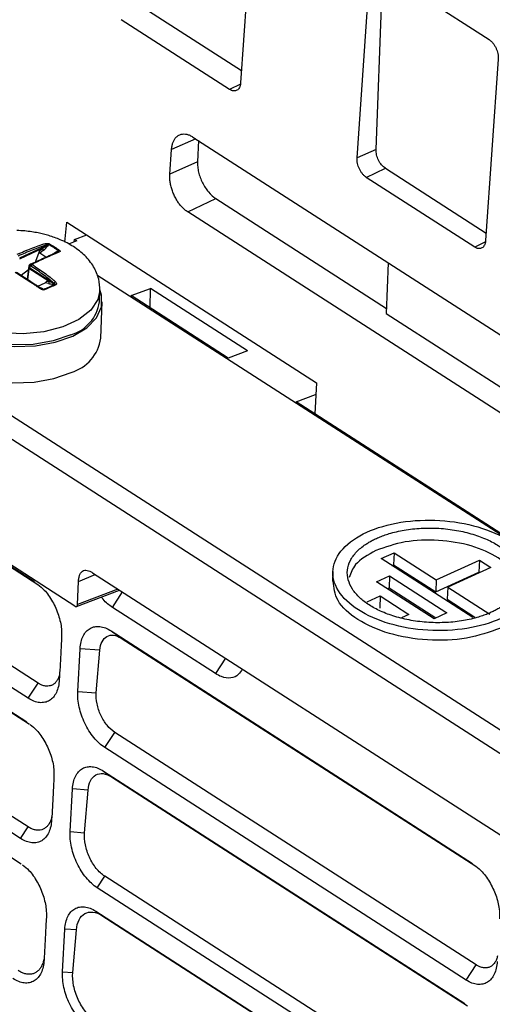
# Model space of a CAD drawing. Header units: millimetres. Extents: x -1111 to 1147, y -743 to 1146.
# Tile 69 of 203: x 700 to 732, y -622 to -553. Entities that reach past the tile are written whole.
import ezdxf

# ---------------------------------------------------------------- set-up
doc = ezdxf.new("R2010")
doc.units = ezdxf.units.MM

msp = doc.modelspace()

# ---------------------------------------------------------------- linework, layer by layer
at = {"color": 7, "linetype": 'Continuous', "lineweight": 25}
for p, q in [((715.872, -545.25), (714.998, -557.824)), ((724.385, -562.438), (724.868, -550.038)), ((724.71, -549.996), (732.219, -554.823)), ((723.075, -563.015), (723.949, -550.442)), ((708.366, -552.663), (715.058, -556.964)), ((714.237, -558.269), (706.728, -553.442)), ((732.855, -556.166), (731.981, -568.739)), ((711.695, -561.568), (762.113, -593.974)), ((710.094, -564.134), (710.212, -562.436)), ((712.068, -561.808), (712.01, -563.291)), ((724.385, -562.438), (723.075, -563.015)), ((712.01, -563.291), (710.094, -564.134)), ((723.711, -564.358), (725.03, -563.73)), ((725.03, -563.73), (732.017, -568.221)), ((731.22, -569.184), (723.711, -564.358)), ((711.334, -566.752), (713.277, -565.827)), ((713.277, -565.827), (725.108, -573.432)), ((761.752, -599.157), (711.334, -566.752)), ((702.82, -568.846), (702.957, -567.454)), ((702.957, -567.454), (720.262, -578.576)), ((703.479, -568.658), (704.335, -568.34)), ((699.685, -569.925), (701.547, -569.074)), ((701.248, -569.29), (701.547, -569.074)), ((701.547, -569.074), (701.555, -569.063)), ((701.687, -569.014), (701.617, -569.114)), ((703.645, -568.765), (703.071, -568.978)), ((703.467, -568.831), (703.479, -568.658)), ((703.645, -568.765), (703.479, -568.658)), ((701.248, -569.29), (699.667, -570.012)), ((701.068, -569.438), (700.725, -570.29)), ((701.068, -569.438), (701.248, -569.29)), ((701.083, -569.608), (701.068, -569.438)), ((701.335, -569.401), (701.083, -569.608)), ((701.506, -569.88), (701.083, -569.608)), ((701.931, -569.729), (702.269, -569.538)), ((702.245, -569.518), (702.373, -569.455)), ((702.268, -569.539), (702.269, -569.538)), ((700.236, -571.429), (700.341, -570.488)), ((700.356, -570.553), (700.349, -570.583)), ((700.356, -570.53), (700.353, -570.56)), ((700.389, -570.4), (700.392, -570.397)), ((725.233, -570.27), (725.095, -573.779)), ((699.788, -571.14), (700.288, -570.731)), ((700.317, -570.708), (700.237, -571.429)), ((701.728, -571.581), (700.325, -570.679)), ((700.38, -570.63), (702.033, -571.692)), ((705.034, -571.098), (756.141, -603.946)), ((700.948, -571.888), (701.447, -571.66)), ((701.219, -572.064), (700.958, -571.933)), ((701.447, -571.66), (701.568, -571.546)), ((701.672, -571.708), (701.447, -571.66)), ((701.568, -571.546), (701.728, -571.581)), ((702.033, -571.692), (701.728, -571.581)), ((702.121, -571.754), (702, -571.75)), ((702.033, -571.692), (702.047, -571.693)), ((701.226, -572.068), (701.234, -572.073)), ((701.292, -572.073), (701.348, -572.108)), ((705.209, -572.981), (705.24, -572.196)), ((707.405, -572.544), (708.755, -572.049)), ((714.139, -576.872), (707.405, -572.544)), ((708.739, -573.402), (708.755, -572.049)), ((715.482, -576.373), (708.755, -572.049)), ((705.31, -575.502), (705.409, -572.989)), ((725.095, -573.779), (751.33, -590.642)), ((715.482, -576.373), (714.139, -576.872)), ((694.074, -577.61), (749.806, -613.431)), ((749.027, -614.58), (693.295, -578.76)), ((720.262, -578.576), (720.142, -580.731)), ((718.848, -579.899), (720.198, -579.404)), ((751.953, -601.176), (718.848, -579.899)), ((700.964, -599.377), (673.345, -581.625)), ((700.277, -600.427), (672.658, -582.675)), ((672.846, -584.484), (700.188, -602.057)), ((673.408, -584.886), (700.369, -602.214)), ((703.517, -594.057), (692.568, -587.02)), ((724.741, -590.758), (725.638, -590.349)), ((725.638, -590.349), (725.605, -591.186)), ((725.638, -590.349), (728.557, -592.225)), ((731.1, -594.845), (724.741, -590.758)), ((728.557, -592.225), (731.547, -590.859)), ((731.547, -590.859), (731.514, -591.697)), ((731.547, -590.859), (732.344, -591.371)), ((704.733, -591.732), (736.84, -612.367)), ((721.396, -591.641), (721.369, -592.312)), ((725.489, -591.239), (725.605, -591.186)), ((725.605, -591.186), (728.524, -593.062)), ((728.524, -593.062), (731.514, -591.697)), ((732.344, -591.371), (729.353, -592.736)), ((731.514, -591.697), (731.562, -591.727)), ((703.698, -593.944), (703.764, -592.338)), ((724.424, -592.362), (725.321, -591.953)), ((728.404, -594.921), (724.424, -592.362)), ((725.321, -591.953), (725.288, -592.79)), ((725.321, -591.953), (729.301, -594.511)), ((728.557, -592.225), (728.524, -593.062)), ((703.621, -594.078), (706.599, -592.931)), ((725.172, -592.843), (725.288, -592.79)), ((725.288, -592.79), (728.52, -594.868)), ((729.353, -592.736), (729.32, -593.574)), ((729.353, -592.736), (732.272, -594.613)), ((723.774, -593.753), (724.671, -593.343)), ((724.671, -593.343), (724.638, -594.181)), ((724.671, -593.343), (726.661, -594.622)), ((729.32, -593.574), (731.236, -594.805)), ((713.25, -598.719), (706.114, -594.133)), ((673.139, -594.749), (699.795, -611.881)), ((726.661, -594.622), (726.155, -594.854)), ((729.301, -594.511), (728.404, -594.921)), ((706.025, -595.763), (731.072, -611.861)), ((706.025, -595.763), (706.725, -596.264)), ((706.725, -596.264), (731.298, -612.057)), ((703.712, -599.954), (703.874, -597)), ((705.243, -597.103), (703.874, -597)), ((704.994, -600.051), (705.243, -597.103)), ((700.277, -600.427), (700.964, -599.377)), ((703.712, -599.954), (704.994, -600.051)), ((705.584, -603.838), (706.272, -602.788)), ((731.319, -618.887), (706.272, -602.788)), ((730.632, -619.937), (705.584, -603.838)), ((705.495, -605.468), (730.543, -621.567)), ((705.495, -605.468), (706.057, -605.87)), ((706.057, -605.87), (730.723, -621.724)), ((703.183, -609.66), (703.344, -606.706)), ((704.427, -606.787), (703.344, -606.706)), ((704.179, -609.735), (704.427, -606.787)), ((699.748, -610.133), (700.272, -609.331)), ((703.183, -609.66), (704.179, -609.735)), ((705.055, -613.544), (705.579, -612.743)), ((730.626, -628.841), (705.579, -612.743)), ((730.102, -629.643), (705.055, -613.544)), ((704.966, -615.174), (730.013, -631.273)), ((704.966, -615.174), (705.389, -615.477)), ((705.389, -615.477), (730.149, -631.391)), ((702.653, -619.365), (702.814, -616.411)), ((703.612, -616.471), (702.814, -616.411)), ((703.364, -619.419), (703.612, -616.471)), ((730.632, -619.937), (731.319, -618.887)), ((702.653, -619.365), (703.364, -619.419))]:
    msp.add_line(p, q, dxfattribs=at)
at = {"color": 250, "linetype": 'Continuous', "lineweight": 25}
for p, q in [((714.984, -557.914), (714.237, -558.269)), ((711.893, -561.696), (710.212, -562.436)), ((731.967, -568.829), (731.22, -569.184)), ((703.764, -592.338), (704.915, -591.848)), ((706.497, -592.865), (703.698, -593.944)), ((706.114, -594.133), (706.811, -593.067)), ((713.947, -597.653), (713.25, -598.719))]:
    msp.add_line(p, q, dxfattribs=at)
at = {"color": 250, "linetype": 'Continuous', "lineweight": 25, "flags": 128}
for points in [[(702.245, -569.518), (702.249, -569.523), (702.253, -569.528), (702.257, -569.532), (702.26, -569.535), (702.263, -569.538), (702.265, -569.539), (702.267, -569.539), (702.268, -569.539)], [(700.395, -570.568), (700.384, -570.568), (700.374, -570.569), (700.366, -570.571), (700.359, -570.572), (700.354, -570.575), (700.35, -570.578), (700.348, -570.58)], [(705.24, -572.195), (705.103, -572.815), (704.607, -573.561), (703.78, -574.207), (702.675, -574.712), (701.36, -575.044), (699.919, -575.183), (698.441, -575.119), (697.02, -574.857), (695.746, -574.414), (694.697, -573.816), (693.94, -573.102), (693.523, -572.316), (693.452, -571.679)]]:
    msp.add_lwpolyline(points, dxfattribs=at)
at = {"color": 7, "linetype": 'Continuous', "lineweight": 25, "flags": 128}
for points in [[(693.402, -571.771), (693.261, -572.183), (693.262, -572.986), (693.615, -573.774), (694.299, -574.503), (695.275, -575.13), (696.485, -575.619), (697.86, -575.941), (699.319, -576.077), (700.778, -576.02), (702.151, -575.773), (703.36, -575.35)], [(703.228, -575.265), (702.008, -575.687), (700.619, -575.924), (699.148, -575.962), (697.687, -575.798), (696.328, -575.442), (695.157, -574.918), (694.248, -574.256), (693.656, -573.501), (693.42, -572.698), (693.418, -572.517)], [(703.36, -575.35), (704.334, -574.776), (705.016, -574.084), (705.366, -573.315), (705.365, -572.513), (705.231, -572.113)], [(672.977, -574.521), (674.837, -575.717), (682.276, -580.499), (689.716, -585.28), (700.718, -592.352)], [(673.677, -575.022), (675.537, -576.218), (682.977, -581), (690.416, -585.782), (696, -589.371), (700.943, -592.547)], [(693.119, -575.022), (693.163, -575.499), (693.516, -576.287), (694.2, -577.016), (695.176, -577.643), (696.386, -578.132), (697.761, -578.454), (699.22, -578.59), (700.679, -578.533), (702.052, -578.286), (703.261, -577.863)], [(700.272, -609.331), (698.347, -608.094), (690.645, -603.144), (682.944, -598.194), (673.052, -591.836)], [(699.748, -610.133), (697.822, -608.895), (690.121, -603.945), (682.42, -598.996), (672.527, -592.637)]]:
    msp.add_lwpolyline(points, dxfattribs=at)
at = {"color": 7, "linetype": 'Continuous', "lineweight": 25}
for centre, radius, start, end in [((701.325, -569.119), 0.237, 13.77657, 48.35976), ((701.665, -568.947), 0.174, 227.14574, 253.83992), ((701.815, -569.148), 0.186, 106.93549, 133.5373), ((701.465, -569.211), 0.231, 200.19974, 235.8141), ((702.341, -569.644), 0.126, 58.17459, 116.8033), ((702.498, -569.615), 0.202, 102.17999, 127.86996), ((700.533, -570.412), 0.124, 200.66867, 217.05801), ((700.466, -570.399), 0.0429, 114.78252, 165.28536), ((700.223, -570.344), 0.347, 350.28299, 357.2102), ((701.613, -571.606), 0.118, 299.68313, 12.1359), ((701.937, -571.676), 0.0974, 310.66587, 350.54549), ((702.267, -571.895), 0.299, 106.94036, 137.46882), ((702.088, -571.911), 0.16, 48.3341, 78.04747), ((701.194, -572.142), 0.0806, 67.29249, 134.66345), ((701.302, -572.251), 0.151, 42.88507, 72.29533), ((702.446, -572.585), 2.791, 286.2593, 351.84494), ((702.431, -575.074), 2.91, 286.57177, 351.53246)]:
    msp.add_arc(centre, radius, start, end, dxfattribs=at)
at = {"color": 250, "linetype": 'Continuous', "lineweight": 25}
for centre, radius, start, end in [((700.458, -570.469), 0.0982, 135.30548, 177.55754), ((700.076, -570.494), 0.286, 352.77621, 5.88995), ((701.266, -571.993), 0.0849, 239.11917, 288.31685)]:
    msp.add_arc(centre, radius, start, end, dxfattribs=at)
at = {"color": 7, "linetype": 'Continuous', "lineweight": 25}
for centre, major_axis, ratio, start_param, end_param in [((701.202, -569.316), (0.463, 0.363), 0.254099, 4.800759, 5.586157), ((702.018, -569.841), (0.463, 0.363), 0.254099, 0.873768, 1.659166), ((699.386, -570.905), (0.802, 1.195), 0.556254, 5.286988, 5.336851), ((699.386, -570.906), (1.038, 0.541), 0.052533, 6.068327, 6.11819), ((701.821, -571.64), (0.43, -0.061), 0.215406, 4.387821, 5.173219), ((700.902, -572.06), (0.43, -0.061), 0.215406, 0.46083, 0.855636)]:
    msp.add_ellipse(centre, major_axis=major_axis, ratio=ratio, start_param=start_param, end_param=end_param, dxfattribs=at)
for points, knots in [([(732.219, -554.823), (732.243, -554.839), (732.289, -554.87), (732.357, -554.928), (732.422, -554.993), (732.507, -555.09), (732.604, -555.226), (732.702, -555.408), (732.779, -555.599), (732.831, -555.794), (732.86, -555.987), (732.857, -556.106), (732.855, -556.166)], [0, 0, 0, 0, 0.063727, 0.12682, 0.189916, 0.253653, 0.379904, 0.506253, 0.62918, 0.752129, 0.875879, 1, 1, 1, 1]), ([(714.998, -557.824), (714.995, -557.853), (714.99, -557.911), (714.973, -557.993), (714.95, -558.068), (714.91, -558.159), (714.846, -558.254), (714.748, -558.333), (714.634, -558.375), (714.508, -558.378), (714.374, -558.347), (714.283, -558.295), (714.237, -558.269)], [0, 0, 0, 0, 0.063736, 0.126836, 0.189937, 0.253674, 0.379945, 0.506288, 0.629222, 0.752149, 0.875893, 1, 1, 1, 1]), ([(710.212, -562.436), (710.216, -562.392), (710.223, -562.305), (710.242, -562.183), (710.268, -562.068), (710.3, -561.962), (710.338, -561.864), (710.383, -561.774), (710.435, -561.692), (710.493, -561.618), (710.558, -561.553), (710.629, -561.495), (710.734, -561.428), (710.878, -561.369), (711.067, -561.344), (711.267, -561.369), (711.478, -561.44), (711.622, -561.525), (711.695, -561.568)], [0, 0, 0, 0, 0.0483232, 0.095479, 0.1416932, 0.1872055, 0.2322669, 0.2771358, 0.3220742, 0.3673427, 0.4131963, 0.4598803, 0.5076275, 0.607797, 0.7046322, 0.8006063, 0.8982578, 1, 1, 1, 1]), ([(723.711, -564.358), (723.688, -564.342), (723.641, -564.311), (723.573, -564.253), (723.508, -564.188), (723.424, -564.091), (723.326, -563.954), (723.228, -563.773), (723.151, -563.582), (723.099, -563.387), (723.07, -563.194), (723.073, -563.075), (723.075, -563.015)], [0, 0, 0, 0, 0.063727, 0.126819, 0.189915, 0.253652, 0.379902, 0.506251, 0.629178, 0.752128, 0.875879, 1, 1, 1, 1]), ([(725.03, -563.73), (724.94, -563.672), (724.853, -563.594), (724.692, -563.402), (724.62, -563.29), (724.501, -563.052), (724.454, -562.924), (724.395, -562.674), (724.381, -562.55), (724.385, -562.438)], [0, 0, 0, 0, 0.25, 0.25, 0.5, 0.5, 0.75, 0.75, 1, 1, 1, 1]), ([(712.01, -563.291), (712.006, -563.402), (712.01, -563.516), (712.036, -563.753), (712.057, -563.876), (712.116, -564.123), (712.153, -564.245), (712.242, -564.49), (712.295, -564.613), (712.411, -564.847), (712.476, -564.96), (712.616, -565.176), (712.692, -565.278), (712.927, -565.558), (713.101, -565.714), (713.277, -565.827)], [0, 0, 0, 0, 0.125, 0.125, 0.25, 0.25, 0.375, 0.375, 0.5, 0.5, 0.625, 0.625, 0.75, 0.75, 1, 1, 1, 1]), ([(711.334, -566.752), (711.3, -566.729), (711.231, -566.683), (711.132, -566.605), (711.035, -566.521), (710.942, -566.429), (710.853, -566.331), (710.767, -566.227), (710.685, -566.115), (710.607, -565.997), (710.532, -565.872), (710.46, -565.74), (710.368, -565.552), (710.266, -565.308), (710.173, -565.008), (710.112, -564.71), (710.083, -564.415), (710.09, -564.229), (710.094, -564.134)], [0, 0, 0, 0, 0.048316, 0.095467, 0.141677, 0.187188, 0.232249, 0.27712, 0.322062, 0.367336, 0.413196, 0.459889, 0.507646, 0.607812, 0.704643, 0.800613, 0.898261, 1, 1, 1, 1]), ([(705.24, -572.196), (705.228, -571.93), (705.203, -571.354), (704.839, -570.521), (704.231, -569.757), (703.436, -569.136), (702.582, -568.69), (701.749, -568.391), (700.927, -568.188), (700.181, -568.073), (699.683, -568.044), (699.499, -568.034)], [0, 0, 0, 0, 0.110994, 0.240061, 0.375427, 0.507493, 0.63832, 0.740658, 0.829331, 0.936819, 1, 1, 1, 1]), ([(699.517, -569.684), (699.837, -569.544), (700.159, -569.406), (700.648, -569.213), (700.812, -569.15), (701.06, -569.063), (701.143, -569.035), (701.311, -568.982), (701.395, -568.958), (701.482, -568.942)], [0, 0, 0, 0, 0.5, 0.5, 0.75, 0.75, 0.875, 0.875, 1, 1, 1, 1]), ([(701.555, -569.063), (701.467, -569.078), (701.382, -569.102), (701.213, -569.154), (701.13, -569.182), (700.881, -569.27), (700.717, -569.333), (700.228, -569.527), (699.906, -569.664), (699.585, -569.805)], [0, 0, 0, 0, 0.125, 0.125, 0.25, 0.25, 0.5, 0.5, 1, 1, 1, 1]), ([(701.482, -568.942), (701.524, -568.934), (701.57, -568.93), (701.67, -568.937), (701.724, -568.95), (701.761, -568.971)], [0, 0, 0, 0, 0.5, 0.5, 1, 1, 1, 1]), ([(701.687, -569.014), (701.686, -569.012), (701.685, -569.01), (701.683, -569.009), (701.682, -569.008), (701.68, -569.007), (701.678, -569.006), (701.676, -569.006), (701.674, -569.005), (701.672, -569.005), (701.669, -569.004), (701.667, -569.004), (701.664, -569.005), (701.659, -569.005), (701.655, -569.006), (701.651, -569.007), (701.637, -569.011), (701.626, -569.016), (701.615, -569.022), (701.593, -569.034), (701.573, -569.048), (701.555, -569.063)], [0, 0, 0, 0, 0.0000080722, 0.0000080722, 0.0000080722, 0.0000144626, 0.0000144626, 0.0000144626, 0.0000208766, 0.0000208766, 0.0000208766, 0.0000289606, 0.0000289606, 0.0000289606, 0.0000429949, 0.0000429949, 0.0000429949, 0.0000864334, 0.0000864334, 0.0000864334, 0.0001732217, 0.0001732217, 0.0001732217, 0.0001732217]), ([(731.981, -568.739), (731.978, -568.769), (731.973, -568.827), (731.956, -568.908), (731.933, -568.983), (731.893, -569.074), (731.829, -569.17), (731.731, -569.248), (731.617, -569.291), (731.491, -569.294), (731.357, -569.262), (731.266, -569.211), (731.22, -569.184)], [0, 0, 0, 0, 0.063736, 0.126836, 0.189937, 0.253674, 0.379945, 0.506288, 0.629222, 0.752149, 0.875893, 1, 1, 1, 1]), ([(700.448, -570.36), (700.764, -570.216), (701.078, -570.073), (701.542, -569.863), (701.696, -569.794), (701.922, -569.692), (701.997, -569.658), (702.145, -569.592), (702.217, -569.56), (702.284, -569.531)], [0, 0, 0, 0, 0.5, 0.5, 0.75, 0.75, 0.875, 0.875, 1, 1, 1, 1]), ([(702.407, -569.537), (702.339, -569.565), (702.266, -569.596), (702.118, -569.661), (702.043, -569.694), (701.816, -569.796), (701.663, -569.865), (701.199, -570.074), (700.885, -570.217), (700.569, -570.361)], [0, 0, 0, 0, 0.125, 0.125, 0.25, 0.25, 0.5, 0.5, 1, 1, 1, 1]), ([(702.455, -569.417), (702.487, -569.441), (702.494, -569.467), (702.468, -569.507), (702.44, -569.523), (702.407, -569.537)], [0, 0, 0, 0, 0.5, 0.5, 1, 1, 1, 1]), ([(700.347, -570.582), (700.345, -570.593), (700.337, -570.629), (700.327, -570.666), (700.32, -570.693)], [0, 0, 0, 0, 0.2719993, 1, 1, 1, 1]), ([(700.35, -570.452), (700.355, -570.439), (700.362, -570.427), (700.371, -570.417), (700.381, -570.406), (700.392, -570.397), (700.405, -570.39), (700.406, -570.39), (700.406, -570.389), (700.407, -570.389)], [0, 0, 0, 0, 0.00004221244, 0.00004221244, 0.00004221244, 0.00008891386, 0.00008891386, 0.00008891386, 0.00009100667, 0.00009100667, 0.00009100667, 0.00009100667]), ([(700.445, -570.362), (700.445, -570.362), (700.438, -570.365), (700.425, -570.373), (700.408, -570.383), (700.396, -570.394), (700.389, -570.4)], [0, 0, 0, 0, 0.000826, 0.241308, 0.583197, 1, 1, 1, 1]), ([(700.434, -570.486), (700.427, -570.493), (700.42, -570.502), (700.415, -570.511), (700.408, -570.524), (700.402, -570.538), (700.398, -570.553), (700.397, -570.558), (700.396, -570.563), (700.395, -570.568)], [0, 0, 0, 0, 0.00003129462, 0.00003129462, 0.00003129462, 0.00007694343, 0.00007694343, 0.00007694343, 0.00009334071, 0.00009334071, 0.00009334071, 0.00009334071]), ([(702.047, -571.693), (701.99, -571.629), (701.928, -571.573), (701.799, -571.464), (701.734, -571.411), (701.536, -571.255), (701.401, -571.155), (700.992, -570.861), (700.714, -570.672), (700.434, -570.486)], [0, 0, 0, 0, 0.125, 0.125, 0.25, 0.25, 0.5, 0.5, 1, 1, 1, 1]), ([(700.565, -570.403), (700.844, -570.588), (701.122, -570.777), (701.53, -571.072), (701.665, -571.172), (701.864, -571.328), (701.929, -571.381), (702.058, -571.489), (702.122, -571.546), (702.18, -571.609)], [0, 0, 0, 0, 0.5, 0.5, 0.75, 0.75, 0.875, 0.875, 1, 1, 1, 1]), ([(701.138, -572.085), (701.058, -572.032), (700.983, -571.981), (700.831, -571.882), (700.757, -571.833), (700.534, -571.689), (700.387, -571.594), (699.95, -571.312), (699.664, -571.128), (699.379, -570.944)], [0, 0, 0, 0, 0.125, 0.125, 0.25, 0.25, 0.5, 0.5, 1, 1, 1, 1]), ([(699.462, -570.93), (699.747, -571.114), (700.034, -571.298), (700.471, -571.58), (700.618, -571.675), (700.841, -571.819), (700.916, -571.867), (701.068, -571.965), (701.145, -572.015), (701.226, -572.068)], [0, 0, 0, 0, 0.5, 0.5, 0.75, 0.75, 0.875, 0.875, 1, 1, 1, 1]), ([(700.325, -570.679), (700.33, -570.671), (700.336, -570.663), (700.345, -570.655), (700.354, -570.647), (700.366, -570.638), (700.379, -570.631), (700.379, -570.631), (700.38, -570.63), (700.38, -570.63)], [0, 0, 0, 0, 0.00004221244, 0.00004221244, 0.00004221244, 0.00008891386, 0.00008891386, 0.00008891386, 0.00009100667, 0.00009100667, 0.00009100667, 0.00009100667]), ([(702.121, -571.754), (702.124, -571.754), (702.126, -571.753), (702.128, -571.752), (702.13, -571.751), (702.131, -571.75), (702.133, -571.749), (702.134, -571.748), (702.134, -571.747), (702.135, -571.745), (702.135, -571.744), (702.135, -571.743), (702.135, -571.741), (702.135, -571.739), (702.133, -571.737), (702.131, -571.735), (702.126, -571.728), (702.117, -571.723), (702.108, -571.718), (702.089, -571.708), (702.068, -571.7), (702.047, -571.693)], [0, 0, 0, 0, 0.0000080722, 0.0000080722, 0.0000080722, 0.0000144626, 0.0000144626, 0.0000144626, 0.0000208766, 0.0000208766, 0.0000208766, 0.0000289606, 0.0000289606, 0.0000289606, 0.0000429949, 0.0000429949, 0.0000429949, 0.0000864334, 0.0000864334, 0.0000864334, 0.0001732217, 0.0001732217, 0.0001732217, 0.0001732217]), ([(702.18, -571.609), (702.208, -571.639), (702.231, -571.672), (702.245, -571.739), (702.232, -571.773), (702.195, -571.791)], [0, 0, 0, 0, 0.5, 0.5, 1, 1, 1, 1]), ([(701.413, -572.149), (701.372, -572.166), (701.316, -572.164), (701.219, -572.134), (701.176, -572.11), (701.138, -572.085)], [0, 0, 0, 0, 0.5, 0.5, 1, 1, 1, 1]), ([(723.747, -588.931), (724.432, -588.619), (725.237, -588.383), (726.968, -588.104), (727.893, -588.061), (729.721, -588.171), (730.624, -588.325), (732.271, -588.807), (733.015, -589.135), (734.231, -589.917), (734.702, -590.37), (735.301, -591.331), (735.429, -591.839), (735.32, -592.834), (735.083, -593.32), (734.283, -594.198), (733.719, -594.588), (733.034, -594.901)], [0, 0, 0, 0, 0.125, 0.125, 0.25, 0.25, 0.375, 0.375, 0.5, 0.5, 0.625, 0.625, 0.75, 0.75, 0.875, 0.875, 1, 1, 1, 1]), ([(733.034, -594.901), (732.349, -595.214), (731.544, -595.449), (729.813, -595.728), (728.888, -595.772), (727.06, -595.662), (726.157, -595.508), (724.509, -595.025), (723.765, -594.697), (722.55, -593.915), (722.078, -593.463), (721.479, -592.501), (721.352, -591.993), (721.461, -590.998), (721.697, -590.512), (722.498, -589.635), (723.062, -589.244), (723.747, -588.931)], [0, 0, 0, 0, 0.125, 0.125, 0.25, 0.25, 0.375, 0.375, 0.5, 0.5, 0.625, 0.625, 0.75, 0.75, 0.875, 0.875, 1, 1, 1, 1]), ([(724.41, -589.358), (724.465, -589.333), (724.576, -589.284), (724.748, -589.214), (724.924, -589.148), (725.106, -589.086), (725.394, -588.995), (725.8, -588.886), (726.344, -588.777), (726.917, -588.697), (727.718, -588.631), (728.75, -588.635), (729.969, -588.778), (731.099, -589.047), (732.081, -589.414), (732.901, -589.856), (733.567, -590.369), (734.068, -590.955), (734.365, -591.604), (734.419, -592.279), (734.251, -592.831), (733.998, -593.248), (733.755, -593.539), (733.463, -593.812), (733.169, -594.031), (732.89, -594.207), (732.64, -594.347), (732.461, -594.432), (732.371, -594.474)], [0, 0, 0, 0, 0.011673, 0.023325, 0.034971, 0.046627, 0.058309, 0.089191, 0.120101, 0.152271, 0.184469, 0.250118, 0.315768, 0.380053, 0.441772, 0.500003, 0.558234, 0.619953, 0.684238, 0.749887, 0.815537, 0.847706, 0.879904, 0.910786, 0.941696, 0.961137, 0.980547, 1, 1, 1, 1]), ([(732.371, -594.474), (732.315, -594.499), (732.205, -594.548), (732.033, -594.618), (731.856, -594.684), (731.675, -594.746), (731.387, -594.837), (730.981, -594.946), (730.436, -595.055), (729.864, -595.136), (729.063, -595.201), (728.031, -595.197), (726.812, -595.054), (725.682, -594.786), (724.7, -594.419), (723.88, -593.976), (723.214, -593.464), (722.712, -592.877), (722.416, -592.228), (722.362, -591.553), (722.529, -591.001), (722.783, -590.585), (723.026, -590.293), (723.317, -590.021), (723.611, -589.801), (723.891, -589.625), (724.141, -589.485), (724.32, -589.4), (724.41, -589.358)], [0, 0, 0, 0, 0.011673, 0.023325, 0.034971, 0.046627, 0.058309, 0.089191, 0.120101, 0.152271, 0.184469, 0.250118, 0.315768, 0.380053, 0.441772, 0.500003, 0.558234, 0.619953, 0.684238, 0.749887, 0.815537, 0.847706, 0.879904, 0.910786, 0.941696, 0.961137, 0.980547, 1, 1, 1, 1]), ([(734.216, -592.606), (734.181, -592.348), (734.088, -591.659), (732.935, -590.653), (731.051, -589.806), (728.729, -589.416), (726.318, -589.506), (725.024, -589.966), (724.377, -590.195)], [0, 0, 0, 0, 0.10736, 0.285888, 0.464416, 0.642944, 0.821472, 1, 1, 1, 1]), ([(724.377, -590.195), (723.827, -590.498), (722.875, -591.023), (722.633, -591.755), (722.531, -592.064)], [0, 0, 0, 0, 0.578187, 1, 1, 1, 1]), ([(703.764, -592.338), (703.767, -592.297), (703.771, -592.217), (703.787, -592.104), (703.81, -591.999), (703.85, -591.867), (703.92, -591.725), (704.04, -591.606), (704.193, -591.554), (704.365, -591.565), (704.549, -591.623), (704.671, -591.695), (704.733, -591.732)], [0, 0, 0, 0, 0.065162, 0.128335, 0.189926, 0.250372, 0.379439, 0.500128, 0.620438, 0.749597, 0.871503, 1, 1, 1, 1]), ([(733.008, -595.571), (732.253, -595.839), (730.743, -596.375), (727.929, -596.48), (725.225, -596.025), (723.011, -595.038), (721.567, -593.722), (721.465, -592.764), (721.416, -592.308)], [0, 0, 0, 0, 0.169379, 0.338758, 0.508137, 0.677516, 0.846895, 1, 1, 1, 1]), ([(700.945, -592.549), (701.094, -592.667), (701.47, -592.964), (701.983, -593.719), (702.403, -594.661), (702.596, -595.52), (702.594, -595.995), (702.593, -596.177)], [0, 0, 0, 0, 0.155973, 0.391894, 0.625166, 0.856852, 1, 1, 1, 1]), ([(706.114, -594.133), (705.885, -593.975), (705.611, -593.785), (705.389, -593.464), (705.352, -593.411)], [0, 0, 0, 0, 0.834344, 1, 1, 1, 1]), ([(703.517, -594.057), (703.528, -594.063), (703.55, -594.076), (703.583, -594.084), (703.613, -594.082), (703.641, -594.07), (703.665, -594.049), (703.683, -594.02), (703.694, -593.984), (703.697, -593.957), (703.698, -593.944)], [0, 0, 0, 0, 0.127171, 0.249449, 0.372125, 0.500439, 0.629065, 0.760674, 0.879616, 1, 1, 1, 1]), ([(703.874, -597), (703.883, -596.832), (703.905, -596.675), (703.975, -596.384), (704.023, -596.247), (704.141, -596.006), (704.211, -595.9), (704.373, -595.719), (704.466, -595.644), (704.664, -595.53), (704.771, -595.491), (705.002, -595.448), (705.122, -595.445), (705.37, -595.475), (705.499, -595.508), (705.761, -595.61), (705.893, -595.678), (706.025, -595.763)], [0, 0, 0, 0, 0.125, 0.125, 0.25, 0.25, 0.375, 0.375, 0.5, 0.5, 0.625, 0.625, 0.75, 0.75, 0.875, 0.875, 1, 1, 1, 1]), ([(702.593, -596.177), (702.571, -596.578), (702.549, -596.98), (702.528, -597.381), (702.512, -597.673), (702.496, -597.964), (702.48, -598.256), (702.464, -598.548), (702.448, -598.839), (702.432, -599.131)], [0, 0, 0, 0, 0.001427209, 0.001427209, 0.001427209, 0.002464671, 0.002464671, 0.002464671, 0.003502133, 0.003502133, 0.003502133, 0.003502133]), ([(705.243, -597.103), (705.259, -596.876), (705.311, -596.674), (705.478, -596.347), (705.594, -596.222), (705.868, -596.068), (706.028, -596.039), (706.368, -596.08), (706.548, -596.15), (706.725, -596.264)], [0, 0, 0, 0, 0.25, 0.25, 0.5, 0.5, 0.75, 0.75, 1, 1, 1, 1]), ([(715.113, -598.403), (715.036, -598.536), (714.845, -598.869), (714.332, -599.06), (713.758, -599.004), (713.39, -598.798), (713.25, -598.719)], [0, 0, 0, 0, 0.204577, 0.510198, 0.813271, 1, 1, 1, 1]), ([(702.432, -599.131), (702.423, -599.301), (702.401, -599.46), (702.332, -599.757), (702.285, -599.896), (702.168, -600.144), (702.099, -600.253), (701.939, -600.441), (701.847, -600.52), (701.648, -600.641), (701.541, -600.683), (701.311, -600.732), (701.189, -600.738), (700.814, -600.7), (700.545, -600.599), (700.277, -600.427)], [0, 0, 0, 0, 0.125, 0.125, 0.25, 0.25, 0.375, 0.375, 0.5, 0.5, 0.625, 0.625, 0.75, 0.75, 1, 1, 1, 1]), ([(702.453, -598.752), (702.429, -598.839), (702.382, -599.015), (702.265, -599.23), (702.117, -599.402), (701.941, -599.52), (701.742, -599.585), (701.526, -599.593), (701.32, -599.551), (701.132, -599.477), (701.02, -599.41), (700.964, -599.377)], [0, 0, 0, 0, 0.118387, 0.239276, 0.359206, 0.478327, 0.596804, 0.714567, 0.831534, 0.915152, 1, 1, 1, 1]), ([(705.584, -603.838), (705.451, -603.752), (705.32, -603.651), (705.065, -603.418), (704.94, -603.285), (704.702, -602.997), (704.591, -602.842), (704.382, -602.512), (704.285, -602.336), (704.113, -601.978), (704.037, -601.794), (703.906, -601.417), (703.852, -601.227), (703.769, -600.853), (703.74, -600.666), (703.707, -600.3), (703.703, -600.124), (703.712, -599.954)], [0, 0, 0, 0, 0.125, 0.125, 0.25, 0.25, 0.375, 0.375, 0.5, 0.5, 0.625, 0.625, 0.75, 0.75, 0.875, 0.875, 1, 1, 1, 1]), ([(706.272, -602.788), (706.085, -602.668), (705.903, -602.5), (705.574, -602.094), (705.428, -601.856), (705.192, -601.348), (705.103, -601.078), (704.996, -600.547), (704.977, -600.289), (704.994, -600.051)], [0, 0, 0, 0, 0.25, 0.25, 0.5, 0.5, 0.75, 0.75, 1, 1, 1, 1]), ([(700.415, -602.254), (700.564, -602.373), (700.941, -602.67), (701.454, -603.425), (701.873, -604.366), (702.066, -605.225), (702.064, -605.701), (702.063, -605.883)], [0, 0, 0, 0, 0.155956, 0.391926, 0.625175, 0.856831, 1, 1, 1, 1]), ([(703.344, -606.706), (703.353, -606.538), (703.376, -606.381), (703.445, -606.089), (703.493, -605.953), (703.612, -605.711), (703.682, -605.606), (703.844, -605.425), (703.936, -605.349), (704.135, -605.236), (704.242, -605.197), (704.472, -605.154), (704.592, -605.151), (704.841, -605.181), (704.97, -605.214), (705.232, -605.316), (705.363, -605.383), (705.495, -605.468)], [0, 0, 0, 0, 0.125, 0.125, 0.25, 0.25, 0.375, 0.375, 0.5, 0.5, 0.625, 0.625, 0.75, 0.75, 0.875, 0.875, 1, 1, 1, 1]), ([(702.063, -605.883), (702.042, -606.284), (702.02, -606.685), (701.998, -607.087), (701.982, -607.378), (701.966, -607.67), (701.95, -607.962), (701.934, -608.253), (701.918, -608.545), (701.902, -608.837)], [0, 0, 0, 0, 0.001427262, 0.001427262, 0.001427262, 0.002464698, 0.002464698, 0.002464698, 0.003502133, 0.003502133, 0.003502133, 0.003502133]), ([(704.427, -606.787), (704.446, -606.539), (704.504, -606.318), (704.688, -605.96), (704.815, -605.823), (705.117, -605.655), (705.292, -605.623), (705.665, -605.669), (705.863, -605.745), (706.057, -605.87)], [0, 0, 0, 0, 0.25, 0.25, 0.5, 0.5, 0.75, 0.75, 1, 1, 1, 1]), ([(701.916, -608.589), (701.915, -608.594), (701.902, -608.7), (701.842, -608.879), (701.734, -609.115), (701.59, -609.305), (701.417, -609.447), (701.219, -609.536), (701, -609.571), (700.767, -609.55), (700.521, -609.476), (700.356, -609.38), (700.272, -609.331)], [0, 0, 0, 0, 0.005528, 0.115743, 0.225962, 0.336186, 0.446415, 0.556649, 0.666885, 0.777124, 0.887079, 1, 1, 1, 1]), ([(701.902, -608.837), (701.893, -609.007), (701.871, -609.166), (701.803, -609.462), (701.755, -609.601), (701.638, -609.85), (701.569, -609.959), (701.409, -610.147), (701.317, -610.226), (701.119, -610.346), (701.012, -610.389), (700.782, -610.438), (700.659, -610.444), (700.284, -610.406), (700.015, -610.305), (699.748, -610.133)], [0, 0, 0, 0, 0.125, 0.125, 0.25, 0.25, 0.375, 0.375, 0.5, 0.5, 0.625, 0.625, 0.75, 0.75, 1, 1, 1, 1]), ([(705.055, -613.544), (704.921, -613.458), (704.79, -613.356), (704.536, -613.124), (704.41, -612.991), (704.173, -612.703), (704.061, -612.548), (703.852, -612.218), (703.755, -612.042), (703.583, -611.684), (703.507, -611.5), (703.376, -611.122), (703.322, -610.933), (703.24, -610.559), (703.21, -610.371), (703.177, -610.006), (703.174, -609.83), (703.183, -609.66)], [0, 0, 0, 0, 0.125, 0.125, 0.25, 0.25, 0.375, 0.375, 0.5, 0.5, 0.625, 0.625, 0.75, 0.75, 0.875, 0.875, 1, 1, 1, 1]), ([(705.579, -612.743), (705.374, -612.611), (705.174, -612.426), (704.813, -611.98), (704.653, -611.719), (704.394, -611.16), (704.297, -610.864), (704.18, -610.282), (704.16, -609.996), (704.179, -609.735)], [0, 0, 0, 0, 0.25, 0.25, 0.5, 0.5, 0.75, 0.75, 1, 1, 1, 1]), ([(699.885, -611.96), (700.035, -612.078), (700.411, -612.376), (700.924, -613.13), (701.343, -614.072), (701.537, -614.931), (701.535, -615.407), (701.534, -615.588)], [0, 0, 0, 0, 0.155913, 0.391827, 0.625158, 0.85677, 1, 1, 1, 1]), ([(731.299, -612.058), (731.448, -612.177), (731.824, -612.474), (732.338, -613.229), (732.757, -614.17), (732.95, -615.029), (732.948, -615.505), (732.948, -615.687)], [0, 0, 0, 0, 0.155878, 0.391745, 0.625145, 0.85672, 1, 1, 1, 1]), ([(702.814, -616.411), (702.824, -616.243), (702.846, -616.087), (702.915, -615.795), (702.963, -615.659), (703.082, -615.417), (703.152, -615.311), (703.314, -615.13), (703.406, -615.055), (703.605, -614.942), (703.712, -614.902), (703.942, -614.859), (704.063, -614.856), (704.311, -614.886), (704.44, -614.919), (704.702, -615.021), (704.834, -615.089), (704.966, -615.174)], [0, 0, 0, 0, 0.125, 0.125, 0.25, 0.25, 0.375, 0.375, 0.5, 0.5, 0.625, 0.625, 0.75, 0.75, 0.875, 0.875, 1, 1, 1, 1]), ([(701.534, -615.588), (701.512, -615.99), (701.49, -616.391), (701.468, -616.792), (701.452, -617.084), (701.436, -617.376), (701.42, -617.667), (701.404, -617.959), (701.388, -618.251), (701.373, -618.542)], [0, 0, 0, 0, 0.00142721, 0.00142721, 0.00142721, 0.002464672, 0.002464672, 0.002464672, 0.003502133, 0.003502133, 0.003502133, 0.003502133]), ([(703.612, -616.471), (703.633, -616.202), (703.697, -615.961), (703.899, -615.572), (704.037, -615.424), (704.366, -615.242), (704.557, -615.208), (704.963, -615.257), (705.177, -615.341), (705.389, -615.477)], [0, 0, 0, 0, 0.25, 0.25, 0.5, 0.5, 0.75, 0.75, 1, 1, 1, 1]), ([(732.807, -618.262), (732.784, -618.349), (732.737, -618.525), (732.619, -618.739), (732.472, -618.911), (732.295, -619.03), (732.096, -619.094), (731.881, -619.103), (731.675, -619.06), (731.486, -618.987), (731.375, -618.92), (731.319, -618.887)], [0, 0, 0, 0, 0.118225, 0.23909, 0.359025, 0.478216, 0.596707, 0.714457, 0.831319, 0.915042, 1, 1, 1, 1]), ([(701.373, -618.542), (701.363, -618.712), (701.341, -618.871), (701.273, -619.168), (701.226, -619.307), (701.109, -619.555), (701.039, -619.664), (700.879, -619.852), (700.787, -619.931), (700.589, -620.052), (700.482, -620.095), (700.252, -620.144), (700.13, -620.15), (699.755, -620.111), (699.485, -620.01), (699.218, -619.838)], [0, 0, 0, 0, 0.125, 0.125, 0.25, 0.25, 0.375, 0.375, 0.5, 0.5, 0.625, 0.625, 0.75, 0.75, 1, 1, 1, 1]), ([(701.381, -618.393), (701.378, -618.417), (701.364, -618.542), (701.306, -618.743), (701.205, -618.987), (701.071, -619.191), (700.909, -619.352), (700.722, -619.466), (700.514, -619.53), (700.289, -619.545), (700.056, -619.508), (699.817, -619.425), (699.659, -619.333), (699.579, -619.286)], [0, 0, 0, 0, 0.023391, 0.121724, 0.220058, 0.318397, 0.41674, 0.515084, 0.613431, 0.71178, 0.810131, 0.904095, 1, 1, 1, 1]), ([(732.786, -618.641), (732.777, -618.811), (732.755, -618.97), (732.687, -619.266), (732.64, -619.405), (732.523, -619.654), (732.453, -619.763), (732.293, -619.951), (732.201, -620.03), (732.003, -620.15), (731.896, -620.193), (731.666, -620.242), (731.544, -620.248), (731.169, -620.21), (730.899, -620.109), (730.632, -619.937)], [0, 0, 0, 0, 0.125, 0.125, 0.25, 0.25, 0.375, 0.375, 0.5, 0.5, 0.625, 0.625, 0.75, 0.75, 1, 1, 1, 1]), ([(704.525, -623.25), (704.391, -623.164), (704.261, -623.062), (704.006, -622.829), (703.88, -622.696), (703.643, -622.408), (703.532, -622.254), (703.323, -621.924), (703.225, -621.748), (703.053, -621.389), (702.977, -621.206), (702.846, -620.828), (702.793, -620.639), (702.71, -620.264), (702.681, -620.077), (702.648, -619.712), (702.644, -619.535), (702.653, -619.365)], [0, 0, 0, 0, 0.125, 0.125, 0.25, 0.25, 0.375, 0.375, 0.5, 0.5, 0.625, 0.625, 0.75, 0.75, 0.875, 0.875, 1, 1, 1, 1]), ([(704.887, -622.697), (704.664, -622.554), (704.446, -622.352), (704.052, -621.866), (703.876, -621.58), (703.596, -620.972), (703.49, -620.649), (703.363, -620.014), (703.342, -619.703), (703.364, -619.419)], [0, 0, 0, 0, 0.25, 0.25, 0.5, 0.5, 0.75, 0.75, 1, 1, 1, 1])]:
    msp.add_open_spline(points, degree=3, knots=knots, dxfattribs=at)
for points in [[(702.373, -569.455), (702.159, -569.296), (701.93, -569.149), (701.687, -569.014)], [(701.761, -568.971), (702.006, -569.107), (702.238, -569.256), (702.455, -569.417)], [(700.341, -570.488), (700.343, -570.476), (700.345, -570.464), (700.35, -570.452)], [(700.36, -570.465), (700.356, -570.472), (700.349, -570.479), (700.341, -570.488)], [(700.425, -570.388), (700.387, -570.413), (700.366, -570.441), (700.36, -570.465)], [(700.417, -570.455), (700.457, -570.423), (700.512, -570.404), (700.565, -570.403)], [(700.425, -570.388), (700.464, -570.362), (700.517, -570.352), (700.569, -570.361)], [(700.434, -570.486), (700.47, -570.445), (700.518, -570.415), (700.565, -570.403)], [(700.448, -570.36), (700.481, -570.341), (700.526, -570.342), (700.569, -570.361)], [(700.325, -570.679), (700.321, -570.687), (700.318, -570.697), (700.317, -570.708)], [(701.348, -572.108), (701.619, -571.993), (701.876, -571.875), (702.121, -571.754)], [(702.195, -571.791), (701.947, -571.913), (701.686, -572.032), (701.413, -572.149)]]:
    msp.add_open_spline(points, degree=3, dxfattribs=at)
at = {"color": 250, "linetype": 'Continuous', "lineweight": 25}
for points, knots in [([(702.298, -569.524), (702.308, -569.519), (702.328, -569.509), (702.354, -569.495), (702.372, -569.482), (702.382, -569.472), (702.385, -569.466), (702.385, -569.461), (702.382, -569.458), (702.378, -569.456), (702.375, -569.455), (702.373, -569.455)], [0, 0, 0, 0, 0.247968, 0.468612, 0.673543, 0.755572, 0.838322, 0.881237, 0.924413, 0.964004, 1, 1, 1, 1]), ([(700.355, -570.556), (700.362, -570.535), (700.376, -570.496), (700.404, -570.468), (700.417, -570.455)], [0, 0, 0, 0, 0.536733, 1, 1, 1, 1]), ([(701.234, -572.073), (701.242, -572.077), (701.256, -572.086), (701.28, -572.098), (701.299, -572.106), (701.315, -572.111), (701.325, -572.112), (701.334, -572.112), (701.34, -572.111), (701.345, -572.11), (701.347, -572.108), (701.348, -572.108)], [0, 0, 0, 0, 0.267379, 0.482328, 0.681969, 0.761882, 0.842495, 0.884302, 0.926364, 0.964933, 1, 1, 1, 1])]:
    msp.add_open_spline(points, degree=3, knots=knots, dxfattribs=at)

doc.saveas('drawing.dxf')
